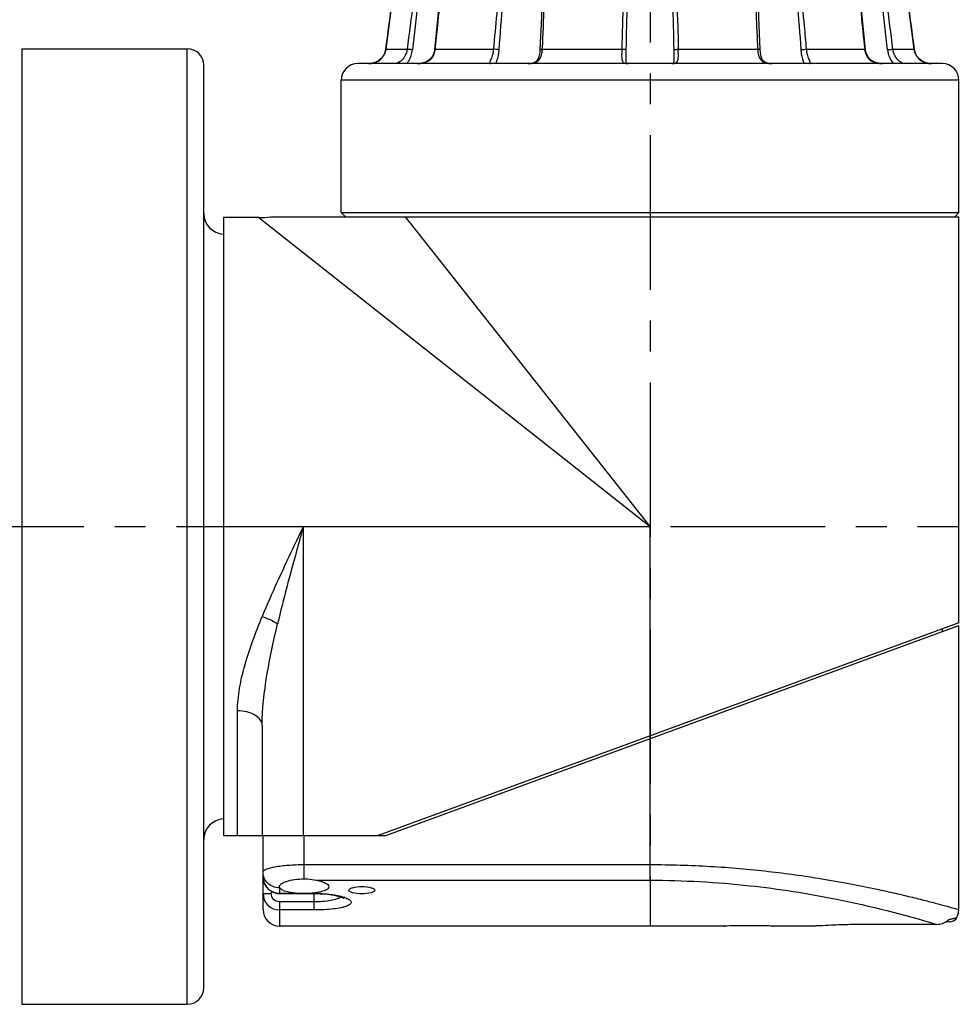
# Model space of a CAD drawing. Header units: millimetres. Extents: x 12 to 2508, y 25 to 1770.
# Tile 27 of 57: x 1513 to 1628, y 857 to 977. Entities that reach past the tile are written whole.
import ezdxf

# ---------------------------------------------------------------- set-up
doc = ezdxf.new("R2010")
doc.units = ezdxf.units.MM
doc.linetypes.add('CENTER', pattern=[0.6, 0.375, -0.075, 0.075, -0.075])
for name, color, linetype in [('ARM2_ABL31', 7, 'Continuous'), ('COVER_S_PBL41', 7, 'Continuous'), ('FLANGE_J3_PBL39', 7, 'Continuous'), ('FLANGE_J4_PBL38', 7, 'Continuous'), ('HOLDER_S_PBL42', 7, 'Continuous'), ('MODULE_S_ABL40', 7, 'Continuous'), ('new_view_6_VBL0', 7, 'Continuous')]:
    doc.layers.add(name, color=color, linetype=linetype)

# ---------------------------------------------------------------- blocks, each defined once
blk = doc.blocks.new('FLANGE_J4_PBL38', base_point=(2230.02, 1281.15))
at = {"layer": 'FLANGE_J4_PBL38', "color": 7}
for p, q in [((2199.55, 1297.1), (2199.43, 1297)), ((2199.43, 1297), (2199.44, 1297)), ((2199.44, 1297), (2202.11, 1297)), ((2202.11, 1297), (2202.21, 1296.99)), ((2202.21, 1296.99), (2202.35, 1296.99)), ((2202.35, 1296.99), (2202.53, 1296.98)), ((2203.72, 1296.98), (2202.53, 1296.98)), ((2203.72, 1296.98), (2203.78, 1297.1)), ((2204.98, 1297.1), (2204.87, 1296.99)), ((2204.87, 1296.99), (2204.87, 1296.99)), ((2204.96, 1297), (2212.25, 1297)), ((2213.98, 1296.98), (2212.76, 1296.98)), ((2213.98, 1296.98), (2213.98, 1297.1)), ((2216.65, 1297.1), (2216.55, 1296.98)), ((2216.91, 1296.98), (2216.55, 1296.98)), ((2217.2, 1297), (2227.16, 1297)), ((2227.16, 1297), (2227.17, 1297.1)), ((2228.53, 1296.98), (2227.62, 1296.98)), ((2228.53, 1296.98), (2228.48, 1297.1)), ((2231.56, 1297.1), (2231.5, 1296.98)), ((2232.41, 1296.98), (2231.5, 1296.98)), ((2232.87, 1297), (2242.83, 1297)), ((2243.49, 1296.98), (2243.13, 1296.98)), ((2243.49, 1296.98), (2243.39, 1297.1)), ((2246.06, 1297.1), (2246.06, 1296.98)), ((2247.27, 1296.98), (2246.06, 1296.98)), ((2247.72, 1297), (2247.78, 1297)), ((2247.78, 1297), (2255.07, 1297)), ((2255.07, 1297), (2254.98, 1297.1)), ((2255.16, 1296.99), (2255.05, 1297.1)), ((2255.16, 1296.99), (2255.17, 1296.99)), ((2256.26, 1297.1), (2256.31, 1296.98)), ((2257.51, 1296.98), (2256.31, 1296.98)), ((2257.51, 1296.98), (2257.83, 1296.99)), ((2257.83, 1296.99), (2257.93, 1297)), ((2257.93, 1297), (2260.6, 1297)), ((2260.6, 1297), (2260.49, 1297.1)), ((2261.04, 1293.54), (2260.6, 1297)), ((2260.6, 1297), (2260.6, 1297)), ((2216.92, 1295.27), (2216.92, 1295.26)), ((2243.12, 1295.26), (2243.12, 1295.27)), ((2197.86, 1285.19), (2197.64, 1284.73)), ((2197.93, 1285.53), (2197.86, 1285.19)), ((2262.39, 1284.74), (2262.18, 1285.2)), ((2265.52, 1283.8), (2194.52, 1283.8)), ((2197.64, 1284.73), (2197.34, 1284.36)), ((2227.12, 1284.39), (2227.12, 1284.39)), ((2232.86, 1283.85), (2232.85, 1283.82)), ((2232.92, 1284.39), (2232.92, 1284.39)), ((2262.69, 1284.37), (2262.39, 1284.74)), ((2262.7, 1284.36), (2262.69, 1284.37)), ((2263.25, 1284), (2263.05, 1284.09)), ((2192.52, 1265.7), (2192.52, 1281.8)), ((2267.52, 1265.7), (2267.52, 1281.8)), ((2192.52, 1265.7), (2193.02, 1265.2)), ((2192.52, 1265.7), (2267.52, 1265.7)), ((2267.52, 1265.7), (2267.02, 1265.2))]:
    blk.add_line(p, q, dxfattribs=at)
at = {"layer": 'FLANGE_J4_PBL38', "color": 2}
for p, q in [((2202.11, 1297), (2202.21, 1297.1)), ((2202.53, 1297.1), (2202.53, 1296.98)), ((2205.06, 1297.1), (2204.96, 1297)), ((2204.96, 1296.98), (2204.96, 1297)), ((2204.96, 1296.98), (2204.96, 1297)), ((2212.25, 1297), (2212.32, 1297.1)), ((2212.71, 1297.1), (2212.76, 1296.98)), ((2216.91, 1296.98), (2217.02, 1297.1)), ((2216.91, 1296.98), (2216.92, 1295.27)), ((2217.25, 1297.1), (2217.2, 1297)), ((2227.53, 1297.1), (2227.62, 1296.98)), ((2232.41, 1296.98), (2232.51, 1297.1)), ((2232.86, 1297.1), (2232.87, 1297)), ((2242.83, 1297), (2242.79, 1297.1)), ((2243.01, 1297.1), (2243.13, 1296.98)), ((2243.12, 1295.27), (2243.13, 1296.98)), ((2247.27, 1296.98), (2247.32, 1297.1)), ((2247.72, 1297.1), (2247.78, 1297)), ((2255.07, 1297), (2255.07, 1296.98)), ((2255.07, 1297), (2255.07, 1296.98)), ((2257.51, 1296.98), (2257.5, 1297.1)), ((2257.83, 1297.1), (2257.93, 1297)), ((2197.93, 1285.53), (2197.93, 1285.53)), ((2197.93, 1285.53), (2200.52, 1285.53)), ((2203.95, 1285.53), (2211.01, 1285.53)), ((2216.94, 1285.53), (2226.59, 1285.53)), ((2233.45, 1285.53), (2243.09, 1285.53)), ((2249.03, 1285.53), (2256.09, 1285.53)), ((2259.52, 1285.53), (2262.1, 1285.53)), ((2262.1, 1285.53), (2262.1, 1285.53)), ((2267.52, 1281.8), (2192.52, 1281.8))]:
    blk.add_line(p, q, dxfattribs=at)
at = {"layer": 'FLANGE_J4_PBL38', "color": 7}
for points in [[(2199.43, 1297), (2198.99, 1293.56), (2198.47, 1289.6), (2197.93, 1285.53)], [(2204.87, 1296.99), (2204.62, 1293.59), (2204.26, 1289.57), (2203.85, 1285.51)], [(2256.18, 1285.51), (2255.77, 1289.55), (2255.42, 1293.58), (2255.17, 1296.99)], [(2216.92, 1295.26), (2216.91, 1293.3), (2216.82, 1289.44), (2216.65, 1285.49)], [(2243.39, 1285.49), (2243.22, 1289.43), (2243.13, 1293.3), (2243.12, 1295.26)], [(2262.1, 1285.53), (2261.56, 1289.58), (2261.04, 1293.55)], [(2197.86, 1285.2), (2197.65, 1284.74), (2197.34, 1284.37), (2196.99, 1284.1), (2196.6, 1283.92), (2196.18, 1283.82), (2195.87, 1283.8)], [(2203.85, 1285.51), (2203.8, 1285.2), (2203.63, 1284.74), (2203.36, 1284.36), (2203.01, 1284.08), (2202.62, 1283.91), (2202.14, 1283.82), (2201.76, 1283.8)], [(2216.65, 1285.49), (2216.62, 1285.14), (2216.53, 1284.67), (2216.39, 1284.32), (2216.19, 1284.06), (2215.9, 1283.89), (2215.54, 1283.81), (2215.23, 1283.8)], [(2244.81, 1283.8), (2244.51, 1283.81), (2244.15, 1283.89), (2243.86, 1284.05), (2243.65, 1284.31), (2243.51, 1284.66), (2243.42, 1285.13), (2243.39, 1285.49)], [(2258.27, 1283.8), (2257.91, 1283.81), (2257.43, 1283.91), (2257.03, 1284.08), (2256.69, 1284.35), (2256.42, 1284.73), (2256.24, 1285.19), (2256.18, 1285.51)], [(2263.74, 1283.84), (2263.45, 1283.91), (2263.06, 1284.09), (2262.7, 1284.36), (2262.39, 1284.73), (2262.18, 1285.19), (2262.1, 1285.53)], [(2196.98, 1284.09), (2196.98, 1284.09), (2196.78, 1284)], [(2227.19, 1283.82), (2227.19, 1283.82), (2227.16, 1283.89), (2227.13, 1284.09), (2227.12, 1284.39)], [(2227.38, 1283.8), (2227.27, 1283.8), (2227.19, 1283.82)], [(2232.85, 1283.82), (2232.85, 1283.82), (2232.77, 1283.8), (2232.66, 1283.8)], [(2232.92, 1284.39), (2232.91, 1284.1), (2232.88, 1283.9), (2232.86, 1283.85)]]:
    blk.add_lwpolyline(points, dxfattribs=at)
at = {"layer": 'FLANGE_J4_PBL38', "color": 2}
for centre, radius, start, end in [((451.85, 1520.14), 1761.77, 352.34716, 352.72335), ((2589.13, 1237.6), 391.55, 171.275, 172.9693), ((2660.96, 1237.1), 462.32, 172.5581, 173.9958), ((1799.08, 1237.1), 462.32, 6.0042, 7.4419), ((1870.92, 1237.6), 391.54, 7.0307, 8.7251), ((4008.21, 1520.15), 1761.8, 187.27666, 187.65284), ((2195.95, 1285.79), 2, 342.9588, 352.3509), ((2201.59, 1285.78), 2.37, 347.2702, 353.8826), ((2195.87, 1286.13), 2.33, 269.9827, 276.7406), ((2195.88, 1286.07), 2.27, 276.7625, 278.3086), ((2195.89, 1286.01), 2.21, 278.2877, 288.3721), ((2195.91, 1285.93), 2.13, 288.4483, 289.4954), ((2195.93, 1285.88), 2.07, 289.458, 300.8963), ((2201.82, 1287.12), 3.32, 275.4108, 275.8789)]:
    blk.add_arc(centre, radius, start, end, dxfattribs=at)
at = {"layer": 'FLANGE_J4_PBL38', "color": 7}
for centre, radius, start, end in [((2203.72, 1298.46), 1.48, 270.0165, 272.8316), ((2211.53, 1263.99), 33.01, 88.4735, 88.7528), ((2211.57, 1266.05), 30.95, 88.1156, 88.4424), ((2211.64, 1267.86), 29.14, 87.9008, 88.1397), ((2212.01, 1278), 19, 87.7389, 87.8935), ((2227.35, 1292.71), 4.28, 86.3345, 87.6279), ((2233.03, 1284.39), 12.61, 91.5293, 92.2597), ((2233.22, 1277.45), 19.55, 90.9994, 91.5189), ((2247.96, 1279.7), 17.29, 92.1076, 92.2776), ((2248.36, 1268.68), 28.32, 91.8531, 92.0983), ((2248.44, 1266.58), 30.42, 91.3571, 91.8808), ((2256.31, 1298.46), 1.48, 267.1669, 269.9835), ((2194.52, 1281.8), 2, 90, 180), ((2264.16, 1286.06), 2.26, 259.55, 263.1387), ((2264.16, 1286.13), 2.33, 263.1573, 270.0185), ((2265.52, 1281.8), 2, 0, 90)]:
    blk.add_arc(centre, radius, start, end, dxfattribs=at)
for points, knots in [([(2203.79, 1296.98), (2203.85, 1296.99), (2204.04, 1297.01), (2204.23, 1297.06), (2204.37, 1297.1)], [0, 0, 0, 0, 0.266116, 1, 1, 1, 1]), ([(2204.87, 1296.99), (2204.88, 1297), (2204.91, 1296.99), (2204.94, 1297), (2204.96, 1297)], [0, 0, 0, 0, 0.283819, 1, 1, 1, 1]), ([(2216.05, 1297.1), (2216.1, 1297.08), (2216.26, 1297.04), (2216.43, 1296.98), (2216.55, 1296.98)], [0, 0, 0, 0, 0.285623, 1, 1, 1, 1]), ([(2216.91, 1296.98), (2216.92, 1296.99), (2216.97, 1296.99), (2217.02, 1296.99), (2217.06, 1296.99)], [0, 0, 0, 0, 0.306622, 1, 1, 1, 1]), ([(2227.34, 1296.99), (2227.39, 1296.99), (2227.45, 1296.99), (2227.51, 1296.99), (2227.53, 1296.99)], [0, 0, 0, 0, 0.77191, 1, 1, 1, 1]), ([(2228.53, 1296.98), (2228.59, 1296.98), (2228.85, 1297), (2229.1, 1297.06), (2229.29, 1297.1)], [0, 0, 0, 0, 0.237795, 1, 1, 1, 1]), ([(2230.75, 1297.1), (2230.81, 1297.08), (2231.06, 1297.03), (2231.31, 1296.98), (2231.5, 1296.98)], [0, 0, 0, 0, 0.260476, 1, 1, 1, 1]), ([(2232.41, 1296.98), (2232.42, 1296.98), (2232.46, 1296.98), (2232.5, 1296.99), (2232.54, 1296.99)], [0, 0, 0, 0, 0.21467, 1, 1, 1, 1]), ([(2242.98, 1296.99), (2242.99, 1296.99), (2243.02, 1296.99), (2243.06, 1296.99), (2243.08, 1296.99)], [0, 0, 0, 0, 0.296725, 1, 1, 1, 1]), ([(2243.08, 1296.99), (2243.09, 1296.99), (2243.1, 1296.99), (2243.12, 1296.99), (2243.13, 1296.98)], [0, 0, 0, 0, 0.375047, 1, 1, 1, 1]), ([(2243.49, 1296.98), (2243.52, 1296.98), (2243.69, 1297), (2243.85, 1297.06), (2243.98, 1297.1)], [0, 0, 0, 0, 0.211644, 1, 1, 1, 1]), ([(2255.07, 1297), (2255.08, 1297), (2255.11, 1297), (2255.13, 1297), (2255.15, 1296.99)], [0, 0, 0, 0, 0.31879, 1, 1, 1, 1]), ([(2255.15, 1296.99), (2255.15, 1296.99), (2255.16, 1296.99), (2255.16, 1296.99), (2255.16, 1296.99)], [0, 0, 0, 0, 0.684665, 1, 1, 1, 1]), ([(2255.66, 1297.1), (2255.71, 1297.08), (2255.9, 1297.03), (2256.09, 1296.99), (2256.24, 1296.98)], [0, 0, 0, 0, 0.232914, 1, 1, 1, 1])]:
    blk.add_open_spline(points, degree=3, knots=knots, dxfattribs=at)
at = {"layer": 'FLANGE_J4_PBL38', "color": 2}
for points, knots in [([(2203.95, 1285.53), (2204.05, 1286.48), (2204.44, 1290.3), (2204.77, 1294.12), (2204.96, 1296.98)], [0, 0, 0, 0, 0.250545, 1, 1, 1, 1]), ([(2212.25, 1297), (2212.12, 1296.04), (2211.62, 1292.23), (2211.24, 1288.4), (2211.01, 1285.53)], [0, 0, 0, 0, 0.250344, 1, 1, 1, 1]), ([(2216.94, 1285.53), (2217, 1286.48), (2217.17, 1290.3), (2217.24, 1294.13), (2217.2, 1297)], [0, 0, 0, 0, 0.250376, 1, 1, 1, 1]), ([(2242.83, 1297), (2242.82, 1296.04), (2242.81, 1292.22), (2242.94, 1288.39), (2243.09, 1285.53)], [0, 0, 0, 0, 0.249613, 1, 1, 1, 1]), ([(2249.03, 1285.53), (2248.95, 1286.49), (2248.61, 1290.32), (2248.18, 1294.14), (2247.78, 1297)], [0, 0, 0, 0, 0.249673, 1, 1, 1, 1]), ([(2255.07, 1296.98), (2255.14, 1296.03), (2255.42, 1292.21), (2255.78, 1288.39), (2256.09, 1285.53)], [0, 0, 0, 0, 0.249375, 1, 1, 1, 1]), ([(2197, 1284.1), (2197.2, 1284.22), (2197.57, 1284.54), (2197.79, 1284.98), (2197.86, 1285.21)], [0, 0, 0, 0, 0.497195, 1, 1, 1, 1]), ([(2200.52, 1285.53), (2200.5, 1285.34), (2200.33, 1284.69), (2199.87, 1284.11), (2199.45, 1283.9)], [0, 0, 0, 0, 0.287719, 1, 1, 1, 1]), ([(2200.45, 1283.8), (2200.55, 1283.9), (2200.92, 1284.39), (2201.12, 1285), (2201.17, 1285.46)], [0, 0, 0, 0, 0.237695, 1, 1, 1, 1]), ([(2201.17, 1285.46), (2201.11, 1285.47), (2200.89, 1285.5), (2200.67, 1285.53), (2200.52, 1285.53)], [0, 0, 0, 0, 0.290048, 1, 1, 1, 1]), ([(2202.16, 1283.82), (2202.56, 1283.86), (2203.18, 1284.05), (2203.72, 1284.68), (2203.86, 1285.06), (2203.9, 1285.26)], [0, 0, 0, 0, 0.503193, 0.749918, 1, 1, 1, 1]), ([(2203.85, 1285.51), (2203.85, 1285.52), (2203.9, 1285.52), (2203.92, 1285.53), (2203.95, 1285.53)], [0, 0, 0, 0, 0.277043, 1, 1, 1, 1]), ([(2211.01, 1285.53), (2211, 1285.4), (2210.96, 1285.15), (2210.87, 1284.79), (2210.77, 1284.48), (2210.66, 1284.23), (2210.59, 1284.03), (2210.54, 1283.9), (2210.57, 1283.8), (2210.63, 1283.8), (2210.66, 1283.8)], [0, 0, 0, 0, 0.20769, 0.405469, 0.585087, 0.736057, 0.848243, 0.917685, 0.955725, 1, 1, 1, 1]), ([(2211.7, 1285.46), (2211.65, 1285.47), (2211.42, 1285.51), (2211.19, 1285.53), (2211.01, 1285.53)], [0, 0, 0, 0, 0.208535, 1, 1, 1, 1]), ([(2211.3, 1283.8), (2211.34, 1283.91), (2211.55, 1284.44), (2211.67, 1285.01), (2211.7, 1285.46)], [0, 0, 0, 0, 0.215517, 1, 1, 1, 1]), ([(2215.23, 1283.8), (2215.47, 1283.8), (2215.94, 1283.82), (2216.8, 1284.28), (2216.92, 1285.06), (2216.94, 1285.53)], [0, 0, 0, 0, 0.263602, 0.497557, 1, 1, 1, 1]), ([(2216.65, 1285.49), (2216.65, 1285.5), (2216.68, 1285.51), (2216.77, 1285.52), (2216.87, 1285.53), (2216.94, 1285.53)], [0, 0, 0, 0, 0.088254, 0.291026, 1, 1, 1, 1]), ([(2226.59, 1285.53), (2226.59, 1285.3), (2226.57, 1284.98), (2226.57, 1284.56), (2226.6, 1284.25), (2226.76, 1283.89), (2227.05, 1283.82), (2227.18, 1283.81)], [0, 0, 0, 0, 0.333227, 0.479571, 0.606013, 0.801749, 1, 1, 1, 1]), ([(2227.14, 1285.46), (2227.12, 1285.48), (2227.06, 1285.49), (2226.94, 1285.51), (2226.77, 1285.52), (2226.65, 1285.53), (2226.59, 1285.53)], [0, 0, 0, 0, 0.116638, 0.344469, 0.653897, 1, 1, 1, 1]), ([(2227.12, 1284.39), (2227.12, 1284.48), (2227.12, 1284.83), (2227.13, 1285.19), (2227.14, 1285.46)], [0, 0, 0, 0, 0.235794, 1, 1, 1, 1]), ([(2232.87, 1283.81), (2233, 1283.82), (2233.28, 1283.9), (2233.43, 1284.26), (2233.46, 1284.57), (2233.46, 1284.98), (2233.45, 1285.3), (2233.45, 1285.53)], [0, 0, 0, 0, 0.19607, 0.393116, 0.520263, 0.666941, 1, 1, 1, 1]), ([(2232.9, 1285.46), (2232.91, 1285.48), (2232.98, 1285.49), (2233.09, 1285.51), (2233.26, 1285.52), (2233.38, 1285.53), (2233.45, 1285.53)], [0, 0, 0, 0, 0.116632, 0.344465, 0.653899, 1, 1, 1, 1]), ([(2232.9, 1285.46), (2232.9, 1285.37), (2232.9, 1285.01), (2232.92, 1284.66), (2232.92, 1284.39)], [0, 0, 0, 0, 0.261184, 1, 1, 1, 1]), ([(2243.39, 1285.49), (2243.39, 1285.5), (2243.35, 1285.51), (2243.26, 1285.52), (2243.16, 1285.53), (2243.09, 1285.53)], [0, 0, 0, 0, 0.088258, 0.291028, 1, 1, 1, 1]), ([(2243.09, 1285.53), (2243.11, 1285.06), (2243.23, 1284.28), (2244.1, 1283.82), (2244.56, 1283.8), (2244.81, 1283.8)], [0, 0, 0, 0, 0.502442, 0.736396, 1, 1, 1, 1]), ([(2248.34, 1285.46), (2248.38, 1285.47), (2248.61, 1285.51), (2248.84, 1285.53), (2249.03, 1285.53)], [0, 0, 0, 0, 0.208529, 1, 1, 1, 1]), ([(2248.34, 1285.46), (2248.35, 1285.3), (2248.41, 1284.73), (2248.58, 1284.18), (2248.74, 1283.8)], [0, 0, 0, 0, 0.274312, 1, 1, 1, 1]), ([(2249.37, 1283.8), (2249.4, 1283.8), (2249.46, 1283.8), (2249.49, 1283.9), (2249.44, 1284.03), (2249.37, 1284.23), (2249.27, 1284.48), (2249.16, 1284.79), (2249.07, 1285.15), (2249.04, 1285.4), (2249.03, 1285.53)], [0, 0, 0, 0, 0.044275, 0.082315, 0.151756, 0.263942, 0.414913, 0.59453, 0.79231, 1, 1, 1, 1]), ([(2256.09, 1285.53), (2256.12, 1285.27), (2256.25, 1284.77), (2256.92, 1283.94), (2257.76, 1283.8), (2258.27, 1283.8)], [0, 0, 0, 0, 0.252089, 0.498695, 1, 1, 1, 1]), ([(2256.18, 1285.51), (2256.18, 1285.52), (2256.14, 1285.52), (2256.11, 1285.53), (2256.09, 1285.53)], [0, 0, 0, 0, 0.277075, 1, 1, 1, 1]), ([(2258.87, 1285.46), (2258.93, 1285.47), (2259.15, 1285.5), (2259.36, 1285.53), (2259.52, 1285.53)], [0, 0, 0, 0, 0.290041, 1, 1, 1, 1]), ([(2258.87, 1285.46), (2258.88, 1285.3), (2258.99, 1284.7), (2259.28, 1284.13), (2259.59, 1283.8)], [0, 0, 0, 0, 0.260008, 1, 1, 1, 1]), ([(2260.58, 1283.9), (2260.46, 1283.96), (2259.92, 1284.35), (2259.58, 1285), (2259.52, 1285.53)], [0, 0, 0, 0, 0.198268, 1, 1, 1, 1]), ([(2262.1, 1285.53), (2262.16, 1285.1), (2262.55, 1284.29), (2263.35, 1283.91), (2263.74, 1283.83)], [0, 0, 0, 0, 0.516342, 1, 1, 1, 1]), ([(2199.45, 1283.9), (2199.43, 1283.88), (2199.36, 1283.85), (2199.28, 1283.82), (2199.22, 1283.81)], [0, 0, 0, 0, 0.293575, 1, 1, 1, 1]), ([(2260.91, 1283.8), (2260.89, 1283.8), (2260.82, 1283.8), (2260.76, 1283.82), (2260.7, 1283.84)], [0, 0, 0, 0, 0.194471, 1, 1, 1, 1])]:
    blk.add_open_spline(points, degree=3, knots=knots, dxfattribs=at)
for points in [[(2211.7, 1285.46), (2211.97, 1289.31), (2212.31, 1293.15), (2212.76, 1296.98)], [(2227.16, 1297), (2226.82, 1293.18), (2226.65, 1289.36), (2226.59, 1285.53)], [(2227.14, 1285.46), (2227.19, 1289.3), (2227.34, 1293.15), (2227.62, 1296.98)], [(2232.41, 1296.98), (2232.7, 1293.15), (2232.84, 1289.3), (2232.9, 1285.46)], [(2232.87, 1297), (2233.21, 1293.18), (2233.38, 1289.36), (2233.45, 1285.53)], [(2247.27, 1296.98), (2247.73, 1293.15), (2248.07, 1289.31), (2248.34, 1285.46)], [(2199.22, 1283.81), (2199.19, 1283.8), (2199.16, 1283.8), (2199.13, 1283.8)], [(2201.76, 1283.8), (2201.89, 1283.8), (2202.01, 1283.8), (2202.13, 1283.81)], [(2227.18, 1283.81), (2227.25, 1283.8), (2227.31, 1283.8), (2227.38, 1283.8)], [(2232.66, 1283.8), (2232.73, 1283.8), (2232.8, 1283.8), (2232.87, 1283.81)], [(2260.7, 1283.84), (2260.66, 1283.86), (2260.62, 1283.88), (2260.58, 1283.9)]]:
    blk.add_open_spline(points, degree=3, dxfattribs=at)
at = {"layer": 'FLANGE_J4_PBL38', "color": 7}
for points in [[(2213.98, 1296.98), (2214.25, 1296.98), (2214.52, 1297.04), (2214.79, 1297.1)], [(2217.06, 1296.99), (2217.1, 1297), (2217.15, 1297), (2217.2, 1297)], [(2227.16, 1297), (2227.22, 1297), (2227.28, 1297), (2227.34, 1296.99)], [(2242.83, 1297), (2242.88, 1297), (2242.93, 1297), (2242.98, 1296.99)], [(2245.25, 1297.1), (2245.51, 1297.04), (2245.78, 1296.98), (2246.06, 1296.98)]]:
    blk.add_open_spline(points, degree=3, dxfattribs=at)
blk = doc.blocks.new('ARM2_ABL31', base_point=(2230.02, 1390.5))
at = {"layer": 'FLANGE_J4_PBL38'}
blk.add_blockref('FLANGE_J4_PBL38', (2230.02, 1281.15), dxfattribs=at)
blk = doc.blocks.new('FLANGE_J3_PBL39', base_point=(2166.02, 1227.6))
at = {"layer": 'FLANGE_J3_PBL39', "color": 7}
for p, q in [((2153.72, 1285.6), (2153.72, 1169.6)), ((2153.72, 1285.6), (2173.82, 1285.6)), ((2175.82, 1171.6), (2175.82, 1283.6)), ((2153.72, 1169.6), (2173.82, 1169.6))]:
    blk.add_line(p, q, dxfattribs=at)
at = {"layer": 'FLANGE_J3_PBL39', "color": 2}
blk.add_line((2173.82, 1169.6), (2173.82, 1285.6), dxfattribs=at)
at = {"layer": 'FLANGE_J3_PBL39', "color": 7}
for centre, radius, start, end in [((2173.82, 1283.6), 2, 0, 90), ((2178.32, 1265.6), 2.5, 180, 267.6818), ((2178.32, 1189.6), 2.5, 92.3182, 180), ((2173.82, 1171.6), 2, 270, 360)]:
    blk.add_arc(centre, radius, start, end, dxfattribs=at)
blk = doc.blocks.new('COVER_S_PBL41', base_point=(2225.27, 1197.35))
at = {"layer": 'COVER_S_PBL41', "color": 7}
for p, q in [((2197.92, 1190.1), (2267.52, 1215.6)), ((2267.52, 1181.1), (2267.52, 1215.6)), ((2183.02, 1181.1), (2183.02, 1190.1)), ((2186.52, 1190.1), (2197.92, 1190.1)), ((2185.03, 1183.8), (2185.02, 1183.87)), ((2185.02, 1183.04), (2189.22, 1183.04)), ((2239.02, 1179.1), (2185.02, 1179.1)), ((2239.02, 1179.1), (2239.12, 1179.1)), ((2244.92, 1179.1), (2245.02, 1179.1)), ((2250.02, 1179.1), (2245.02, 1179.1)), ((2250.02, 1179.1), (2250.06, 1179.1)), ((2264.84, 1179.3), (2257.02, 1179.3)), ((2266.38, 1179.6), (2265.9, 1179.6))]:
    blk.add_line(p, q, dxfattribs=at)
at = {"layer": 'COVER_S_PBL41', "color": 2}
for p, q in [((2230.02, 1184.66), (2230.02, 1201.86)), ((2188.02, 1184.83), (2188.02, 1190.1)), ((2188.02, 1186.56), (2230.02, 1186.56)), ((2189.51, 1184.66), (2230.02, 1184.66)), ((2184.02, 1183.34), (2184.02, 1183.05)), ((2185.02, 1183.74), (2185.02, 1183.04)), ((2183.02, 1183.05), (2184.02, 1183.05)), ((2185.02, 1183.08), (2187.06, 1183.08)), ((2188.97, 1183.08), (2189.22, 1183.08)), ((2189.22, 1181.05), (2189.22, 1183.08)), ((2185.02, 1182.04), (2185.02, 1179.1)), ((2189.22, 1182.04), (2185.02, 1182.04)), ((2189.22, 1181.05), (2185.02, 1181.05))]:
    blk.add_line(p, q, dxfattribs=at)
at = {"layer": 'COVER_S_PBL41', "color": 7}
for points in [[(2183.02, 1185.08), (2183.04, 1184.77), (2183.18, 1184.28), (2183.44, 1183.83), (2183.8, 1183.46), (2184.24, 1183.2), (2184.73, 1183.07), (2185.02, 1183.04)], [(2189.22, 1183.04), (2189.95, 1183.03), (2190.85, 1182.96), (2191.66, 1182.84), (2192.27, 1182.7), (2192.65, 1182.58), (2192.85, 1182.49), (2192.89, 1182.47)], [(2267.25, 1180.09), (2267.28, 1180.15), (2267.47, 1180.69), (2267.52, 1181.1)], [(2266.38, 1179.6), (2266.68, 1179.64), (2266.96, 1179.78), (2267.18, 1179.99), (2267.25, 1180.1)]]:
    blk.add_lwpolyline(points, dxfattribs=at)
at = {"layer": 'COVER_S_PBL41', "color": 2}
for centre, radius, start, end in [((2185.02, 1185.08), 2, 179.9825, 269.9761), ((2185.02, 1185.8), 2.06, 269.5475, 269.9999), ((2185.02, 1183.05), 2, 179.9957, 269.9925), ((2191.46, 1178.51), 4.33, 69.8881, 70.7773)]:
    blk.add_arc(centre, radius, start, end, dxfattribs=at)
at = {"layer": 'COVER_S_PBL41', "color": 7}
for centre, radius, start, end in [((2185.02, 1181.1), 2, 180, 270), ((2264.88, 1181.29), 1.98, 312.078, 315.7043), ((2242.02, 1059.09), 120.04, 90.0002, 91.4323)]:
    blk.add_arc(centre, radius, start, end, dxfattribs=at)
at = {"layer": 'COVER_S_PBL41', "color": 2}
for points, knots in [([(2183.02, 1185.66), (2183.02, 1185.72), (2183.14, 1185.88), (2183.63, 1186.11), (2184.64, 1186.34), (2186.19, 1186.52), (2187.37, 1186.56), (2188.02, 1186.56)], [0, 0, 0, 0, 0.037151, 0.09985, 0.314351, 0.629026, 1, 1, 1, 1]), ([(2230.02, 1186.56), (2232.47, 1186.56), (2237.28, 1186.42), (2244.24, 1185.82), (2250.63, 1184.93), (2255.48, 1184.03), (2258.9, 1183.29), (2261.08, 1182.79), (2262.97, 1182.32), (2264.53, 1181.92), (2265.79, 1181.58), (2266.57, 1181.37), (2267.11, 1181.21), (2267.25, 1181.18), (2267.58, 1181.07), (2267.52, 1181.1)], [0, 0, 0, 0, 0.193425, 0.379421, 0.551117, 0.702351, 0.768536, 0.827548, 0.878764, 0.9216, 0.955533, 0.980118, 0.988792, 0.995012, 1, 1, 1, 1]), ([(2185, 1183.74), (2184.74, 1183.74), (2184.22, 1183.84), (2183.57, 1184.27), (2183.12, 1184.9), (2183.02, 1185.41), (2183.02, 1185.66)], [0, 0, 0, 0, 0.254544, 0.506373, 0.754489, 1, 1, 1, 1]), ([(2230.02, 1184.66), (2234.06, 1184.66), (2241.66, 1184.24), (2253.32, 1182.41), (2260.84, 1180.51), (2264.84, 1179.3)], [0, 0, 0, 0, 0.3429, 0.644974, 1, 1, 1, 1]), ([(2185.02, 1182.04), (2184.76, 1182.04), (2184.23, 1182.26), (2184.02, 1182.8), (2184.02, 1183.05)], [0, 0, 0, 0, 0.499592, 1, 1, 1, 1]), ([(2189.22, 1183.08), (2189.91, 1183.08), (2191.14, 1183), (2192.37, 1182.77), (2192.88, 1182.59)], [0, 0, 0, 0, 0.560724, 1, 1, 1, 1]), ([(2192.52, 1182.63), (2192.37, 1182.52), (2191.95, 1182.34), (2190.85, 1182.09), (2189.9, 1182.04), (2189.22, 1182.04)], [0, 0, 0, 0, 0.163766, 0.396179, 1, 1, 1, 1]), ([(2192.94, 1182.57), (2193.13, 1182.5), (2193.38, 1182.4), (2193.63, 1182.19), (2193.72, 1182.05), (2193.72, 1181.89), (2193.62, 1181.75), (2193.44, 1181.63), (2193.2, 1181.52), (2192.88, 1181.41), (2192.34, 1181.28), (2191.52, 1181.16), (2190.41, 1181.07), (2189.63, 1181.05), (2189.22, 1181.05)], [0, 0, 0, 0, 0.103332, 0.139101, 0.166272, 0.189678, 0.21663, 0.252267, 0.29861, 0.356127, 0.424582, 0.59087, 0.787364, 1, 1, 1, 1]), ([(2266.3, 1179.91), (2266.44, 1179.94), (2266.64, 1179.97), (2266.88, 1180.02), (2267.01, 1180.05), (2267.11, 1180.07), (2267.19, 1180.09), (2267.22, 1180.09), (2267.25, 1180.1), (2267.25, 1180.1)], [0, 0, 0, 0, 0.452428, 0.622623, 0.76004, 0.866147, 0.941344, 0.985823, 1, 1, 1, 1])]:
    blk.add_open_spline(points, degree=3, knots=knots, dxfattribs=at)
at = {"layer": 'COVER_S_PBL41', "color": 7}
for points, knots in [([(2185.02, 1183.87), (2185.02, 1184), (2185.21, 1184.21), (2185.53, 1184.39), (2186.06, 1184.61), (2186.9, 1184.78), (2187.63, 1184.83), (2188.02, 1184.83)], [0, 0, 0, 0, 0.123919, 0.219665, 0.339694, 0.64311, 1, 1, 1, 1]), ([(2188.02, 1184.83), (2188.15, 1184.83), (2188.65, 1184.81), (2189.15, 1184.72), (2189.51, 1184.66)], [0, 0, 0, 0, 0.260756, 1, 1, 1, 1]), ([(2189.51, 1184.66), (2189.72, 1184.62), (2190.11, 1184.53), (2190.63, 1184.33), (2191.02, 1184.07), (2191.02, 1183.87)], [0, 0, 0, 0, 0.368796, 0.661229, 1, 1, 1, 1]), ([(2187.06, 1183.08), (2186.58, 1183.12), (2185.93, 1183.22), (2185.25, 1183.5), (2185.05, 1183.7), (2185.03, 1183.8)], [0, 0, 0, 0, 0.650706, 0.86335, 1, 1, 1, 1]), ([(2191.02, 1183.87), (2191.02, 1183.77), (2190.91, 1183.61), (2190.69, 1183.47), (2190.34, 1183.32), (2189.76, 1183.17), (2189.25, 1183.1), (2188.97, 1183.08)], [0, 0, 0, 0, 0.128667, 0.220665, 0.335399, 0.631183, 1, 1, 1, 1]), ([(2193.45, 1183.44), (2193.45, 1183.51), (2193.61, 1183.66), (2194.13, 1183.83), (2194.64, 1183.89), (2195.02, 1183.89)], [0, 0, 0, 0, 0.119084, 0.333763, 1, 1, 1, 1]), ([(2195.02, 1183.02), (2194.64, 1183.02), (2194.19, 1183.05), (2193.72, 1183.2), (2193.55, 1183.27), (2193.45, 1183.38), (2193.45, 1183.44)], [0, 0, 0, 0, 0.6676, 0.787748, 0.882103, 1, 1, 1, 1]), ([(2195.02, 1183.89), (2195.39, 1183.89), (2195.9, 1183.83), (2196.43, 1183.66), (2196.59, 1183.51), (2196.59, 1183.44)], [0, 0, 0, 0, 0.666244, 0.880911, 1, 1, 1, 1]), ([(2196.59, 1183.44), (2196.59, 1183.38), (2196.48, 1183.27), (2196.32, 1183.2), (2195.84, 1183.05), (2195.39, 1183.02), (2195.02, 1183.02)], [0, 0, 0, 0, 0.117889, 0.212245, 0.3324, 1, 1, 1, 1]), ([(2188.02, 1183.05), (2187.78, 1183.05), (2187.46, 1183.05), (2187.14, 1183.07), (2187.06, 1183.08)], [0, 0, 0, 0, 0.755742, 1, 1, 1, 1]), ([(2188.97, 1183.08), (2188.89, 1183.07), (2188.58, 1183.05), (2188.26, 1183.05), (2188.02, 1183.05)], [0, 0, 0, 0, 0.244258, 1, 1, 1, 1]), ([(2245.02, 1179.1), (2244.94, 1179.1), (2244.65, 1179.1), (2244.03, 1179.12), (2243.11, 1179.13), (2242.4, 1179.13), (2242.02, 1179.13)], [0, 0, 0, 0, 0.076144, 0.29291, 0.617307, 1, 1, 1, 1]), ([(2257.02, 1179.3), (2256.12, 1179.3), (2254.47, 1179.28), (2252.32, 1179.22), (2250.88, 1179.14), (2250.19, 1179.11), (2250.02, 1179.1)], [0, 0, 0, 0, 0.382551, 0.706911, 0.923785, 1, 1, 1, 1])]:
    blk.add_open_spline(points, degree=3, knots=knots, dxfattribs=at)
at = {"layer": 'COVER_S_PBL41', "color": 2}
blk.add_open_spline([(2185.02, 1183.74), (2185.02, 1183.76), (2185.02, 1183.78), (2185.03, 1183.8)], degree=3, dxfattribs=at)
at = {"layer": 'COVER_S_PBL41', "color": 7}
for points in [[(2265.61, 1179.45), (2265.83, 1179.54), (2266.03, 1179.66), (2266.21, 1179.82)], [(2264.84, 1179.3), (2265.1, 1179.3), (2265.37, 1179.35), (2265.61, 1179.45)]]:
    blk.add_open_spline(points, degree=3, dxfattribs=at)
blk = doc.blocks.new('HOLDER_S_PBL42', base_point=(2222.87, 1227.65))
at = {"layer": 'HOLDER_S_PBL42', "color": 7}
for p, q in [((2178.22, 1265.1), (2178.22, 1190.1)), ((2182.52, 1265.1), (2178.22, 1265.1)), ((2183.93, 1265.2), (2267.52, 1265.2)), ((2267.52, 1215.9), (2267.52, 1265.2)), ((2267.52, 1215.9), (2197.02, 1190.1)), ((2265.52, 1214.86), (2265.52, 1215.16)), ((2182.92, 1203.43), (2182.92, 1190.1)), ((2178.22, 1190.1), (2197.02, 1190.1))]:
    blk.add_line(p, q, dxfattribs=at)
at = {"layer": 'HOLDER_S_PBL42', "color": 2}
for p, q in [((2182.52, 1265.1), (2230.02, 1227.6)), ((2230.02, 1227.6), (2200.33, 1265.2)), ((2187.92, 1190.1), (2187.92, 1227.6)), ((2187.92, 1227.6), (2230.02, 1227.6)), ((2230.02, 1201.86), (2230.02, 1227.6)), ((2179.92, 1190.1), (2179.92, 1205.22))]:
    blk.add_line(p, q, dxfattribs=at)
at = {"layer": 'HOLDER_S_PBL42', "color": 7}
blk.add_arc((2182.52, 1275.11), 10.01, 270.0058, 278.1045, dxfattribs=at)
at = {"layer": 'HOLDER_S_PBL42', "color": 2}
for points, knots in [([(2187.92, 1227.6), (2187.48, 1226.68), (2185.75, 1223.07), (2184.05, 1219.44), (2182.92, 1216.68)], [0, 0, 0, 0, 0.252891, 1, 1, 1, 1]), ([(2187.92, 1227.6), (2187.64, 1226.61), (2186.56, 1222.69), (2185.5, 1218.77), (2184.79, 1215.8)], [0, 0, 0, 0, 0.251281, 1, 1, 1, 1]), ([(2179.92, 1205.22), (2179.92, 1206.14), (2180.12, 1208.03), (2181.06, 1211.89), (2182.13, 1214.76), (2182.92, 1216.68)], [0, 0, 0, 0, 0.231628, 0.477363, 1, 1, 1, 1]), ([(2182.92, 1216.68), (2183.09, 1216.62), (2183.73, 1216.37), (2184.36, 1216.07), (2184.79, 1215.8)], [0, 0, 0, 0, 0.263071, 1, 1, 1, 1]), ([(2182.92, 1203.43), (2182.92, 1205.48), (2183.42, 1209.65), (2184.3, 1213.73), (2184.79, 1215.8)], [0, 0, 0, 0, 0.489992, 1, 1, 1, 1]), ([(2182.92, 1203.43), (2182.92, 1203.67), (2182.72, 1204.2), (2182.01, 1204.77), (2181.04, 1205.14), (2180.3, 1205.22), (2179.92, 1205.22)], [0, 0, 0, 0, 0.19013, 0.419649, 0.695512, 1, 1, 1, 1])]:
    blk.add_open_spline(points, degree=3, knots=knots, dxfattribs=at)
blk = doc.blocks.new('MODULE_S_ABL40', base_point=(2222.87, 1222.15))
at = {"layer": 'COVER_S_PBL41'}
blk.add_blockref('COVER_S_PBL41', (2225.27, 1197.35), dxfattribs=at)
at = {"layer": 'HOLDER_S_PBL42'}
blk.add_blockref('HOLDER_S_PBL42', (2222.87, 1227.65), dxfattribs=at)
blk = doc.blocks.new('NEW_VIEW_6_VBL0', base_point=(2193.09, 1219.57))
at = {"layer": 'ARM2_ABL31'}
blk.add_blockref('ARM2_ABL31', (2230.02, 1390.5), dxfattribs=at)
at = {"layer": 'FLANGE_J3_PBL39'}
blk.add_blockref('FLANGE_J3_PBL39', (2166.02, 1227.6), dxfattribs=at)
at = {"layer": 'MODULE_S_ABL40'}
blk.add_blockref('MODULE_S_ABL40', (2222.87, 1222.15), dxfattribs=at)

msp = doc.modelspace()

# ---------------------------------------------------------------- linework, layer by layer
at = {"color": 1, "linetype": 'CENTER', "ltscale": 50}
for p, q in [((1590, 1292.57), (1590, 866.57)), ((1382.5, 915.07), (1627.5, 915.07))]:
    msp.add_line(p, q, dxfattribs=at)

# ---------------------------------------------------------------- block references
at = {"layer": 'new_view_6_VBL0'}
msp.add_blockref('NEW_VIEW_6_VBL0', (1553.07, 907.04), dxfattribs=at)

doc.saveas('drawing.dxf')
